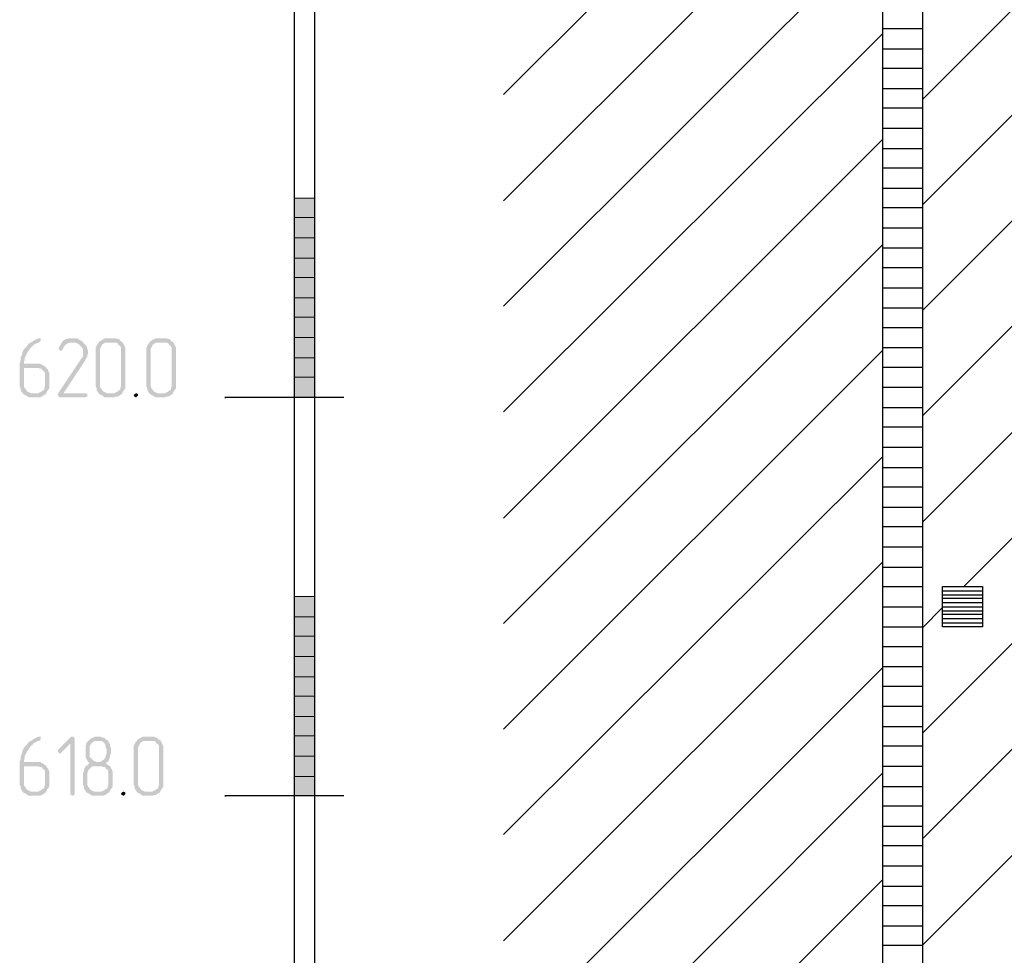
# Model space of a CAD drawing. Header units: millimetres. Extents: x -93479 to 1057970, y -66333 to 172656.
# Tile 186 of 256: x 311303 to 316241, y 23595 to 28290. Entities that reach past the tile are written whole.
import ezdxf

# ---------------------------------------------------------------- set-up
doc = ezdxf.new("R2010")
doc.units = ezdxf.units.MM
doc.layers.add('PDF _Геометрия', color=7, linetype='Continuous')
doc.layers.add('PDF _Сплошная заливка', color=7, linetype='Continuous')
doc.layers.add('РАЗМЕРЫ', color=7, linetype='Continuous', lineweight=9)

# ---------------------------------------------------------------- blocks, each defined once
blk = doc.blocks.new('геология5')
at = {"layer": 'PDF _Сплошная заливка', "transparency": 33554559}
for points in [[(-39337.7, 579227.1), (-39341.9, 579227.1), (-39350.4, 579222.9), (-39358.8, 579218.6), (-39367.3, 579214.4), (-39371.5, 579210.1), (-39380, 579205.9), (-39388.5, 579201.7), (-39392.7, 579197.4), (-39397, 579189), (-39405.4, 579180.5), (-39409.7, 579176.3), (-39413.9, 579172), (-39418.1, 579163.6), (-39422.4, 579155.1), (-39422.4, 579146.6), (-39426.6, 579138.1), (-39430.8, 579129.7), (-39430.8, 579112.7), (-39435.1, 579104.3), (-39435.1, 578985.7), (-39430.8, 578977.2), (-39430.8, 578968.7), (-39426.6, 578960.3), (-39422.4, 578956), (-39418.1, 578947.5), (-39371.5, 578951.8), (-39380, 578951.8), (-39388.5, 578956), (-39397, 578960.3), (-39401.2, 578964.5), (-39405.4, 578973), (-39409.7, 578977.2), (-39413.9, 578985.7), (-39413.9, 579078.8), (-39350.4, 579078.8), (-39303.8, 579083.1), (-39312.2, 579087.3), (-39316.5, 579091.6), (-39325, 579095.8), (-39333.4, 579100), (-39413.9, 579100), (-39413.9, 579108.5), (-39409.7, 579117), (-39409.7, 579129.7), (-39405.4, 579138.1), (-39401.2, 579146.6), (-39397, 579155.1), (-39392.7, 579159.3), (-39388.5, 579167.8), (-39384.2, 579172), (-39380, 579180.5), (-39371.5, 579184.7), (-39367.3, 579193.2), (-39358.8, 579197.4), (-39350.4, 579201.7), (-39341.9, 579205.9), (-39337.7, 579205.9), (-39333.4, 579210.1), (-39329.2, 579214.4), (-39329.2, 579227.1)], [(-39117.4, 579205.9), (-39172.5, 579205.9), (-39155.5, 579205.9), (-39147.1, 579201.7), (-39138.6, 579197.4), (-39134.4, 579193.2), (-39125.9, 579184.7), (-39121.6, 579180.5), (-39117.4, 579172), (-39117.4, 579138.1), (-39121.6, 579129.7), (-39125.9, 579125.4), (-39244.5, 578947.5), (-39244.5, 578943.3), (-39240.2, 578934.8), (-39231.8, 578930.6), (-39104.7, 578930.6), (-39100.5, 578934.8), (-39096.2, 578934.8), (-39096.2, 578947.5), (-39104.7, 578951.8), (-39214.8, 578951.8), (-39108.9, 579112.7), (-39104.7, 579121.2), (-39100.5, 579129.7), (-39096.2, 579133.9), (-39096.2, 579142.4), (-39092, 579150.8), (-39092, 579163.6), (-39096.2, 579172), (-39096.2, 579180.5), (-39100.5, 579189), (-39104.7, 579193.2), (-39113.2, 579201.7)], [(-39172.5, 579227.1), (-39189.4, 579227.1), (-39197.9, 579222.9), (-39206.4, 579222.9), (-39210.6, 579218.6), (-39219.1, 579214.4), (-39223.3, 579205.9), (-39227.5, 579201.7), (-39231.8, 579193.2), (-39236, 579184.7), (-39240.2, 579180.5), (-39240.2, 579176.3), (-39236, 579167.8), (-39227.5, 579163.6), (-39223.3, 579167.8), (-39219.1, 579172), (-39214.8, 579180.5), (-39210.6, 579189), (-39206.4, 579193.2), (-39202.1, 579197.4), (-39193.7, 579201.7), (-39185.2, 579205.9), (-39117.4, 579205.9), (-39117.4, 579210.1), (-39125.9, 579214.4), (-39134.4, 579218.6), (-39138.6, 579222.9), (-39147.1, 579227.1), (-39164, 579227.1)], [(-38969.2, 579227.1), (-39007.3, 579227.1), (-39015.8, 579222.9), (-39024.2, 579218.6), (-39028.5, 579214.4), (-39036.9, 579210.1), (-39041.2, 579201.7), (-39045.4, 579197.4), (-39049.6, 579189), (-39053.9, 579180.5), (-39053.9, 578985.7), (-39049.6, 578977.2), (-39049.6, 578968.7), (-39045.4, 578960.3), (-39041.2, 578956), (-39036.9, 578947.5), (-39028.5, 578943.3), (-39020, 578939.1), (-39015.8, 578934.8), (-39007.3, 578930.6), (-38960.7, 578930.6), (-38952.2, 578934.8), (-38943.8, 578934.8), (-38935.3, 578939.1), (-38931.1, 578943.3), (-38922.6, 578947.5), (-38990.3, 578951.8), (-38998.8, 578951.8), (-39007.3, 578956), (-39015.8, 578960.3), (-39020, 578964.5), (-39024.2, 578973), (-39028.5, 578977.2), (-39032.7, 578985.7), (-39032.7, 579172), (-39028.5, 579180.5), (-39024.2, 579189), (-39020, 579197.4), (-39011.5, 579201.7), (-39007.3, 579205.9), (-38969.2, 579205.9), (-38922.6, 579210.1), (-38931.1, 579214.4), (-38935.3, 579222.9), (-38943.8, 579222.9), (-38952.2, 579227.1), (-38960.7, 579227.1)], [(-38922.6, 579210.1), (-38969.2, 579205.9), (-38952.2, 579205.9), (-38943.8, 579201.7), (-38939.5, 579193.2), (-38931.1, 579189), (-38926.8, 579180.5), (-38926.8, 578985.7), (-38931.1, 578977.2), (-38931.1, 578968.7), (-38939.5, 578964.5), (-38943.8, 578960.3), (-38952.2, 578956), (-38960.7, 578951.8), (-38990.3, 578951.8), (-38922.6, 578947.5), (-38918.3, 578956), (-38914.1, 578964.5), (-38909.9, 578968.7), (-38905.6, 578977.2), (-38905.6, 579180.5), (-38909.9, 579189), (-38914.1, 579197.4), (-38918.3, 579205.9)], [(-38715, 579227.1), (-38753.2, 579227.1), (-38761.6, 579222.9), (-38770.1, 579218.6), (-38774.3, 579214.4), (-38782.8, 579210.1), (-38787, 579201.7), (-38791.3, 579197.4), (-38795.5, 579189), (-38799.8, 579180.5), (-38799.8, 578985.7), (-38795.5, 578977.2), (-38795.5, 578968.7), (-38791.3, 578960.3), (-38787, 578956), (-38782.8, 578947.5), (-38774.3, 578943.3), (-38765.9, 578939.1), (-38761.6, 578934.8), (-38753.2, 578930.6), (-38706.6, 578930.6), (-38698.1, 578934.8), (-38689.6, 578934.8), (-38681.2, 578939.1), (-38676.9, 578943.3), (-38668.5, 578947.5), (-38736.2, 578951.8), (-38744.7, 578951.8), (-38753.2, 578956), (-38761.6, 578960.3), (-38765.9, 578964.5), (-38770.1, 578973), (-38774.3, 578977.2), (-38778.6, 578985.7), (-38778.6, 579172), (-38774.3, 579180.5), (-38770.1, 579189), (-38765.9, 579197.4), (-38757.4, 579201.7), (-38753.2, 579205.9), (-38715, 579205.9), (-38668.5, 579210.1), (-38676.9, 579214.4), (-38681.2, 579222.9), (-38689.6, 579222.9), (-38698.1, 579227.1), (-38706.6, 579227.1)], [(-38668.5, 579210.1), (-38715, 579205.9), (-38698.1, 579205.9), (-38689.6, 579201.7), (-38685.4, 579193.2), (-38676.9, 579189), (-38672.7, 579180.5), (-38672.7, 578985.7), (-38676.9, 578977.2), (-38676.9, 578968.7), (-38685.4, 578964.5), (-38689.6, 578960.3), (-38698.1, 578956), (-38706.6, 578951.8), (-38736.2, 578951.8), (-38668.5, 578947.5), (-38664.2, 578956), (-38660, 578964.5), (-38655.7, 578968.7), (-38651.5, 578977.2), (-38651.5, 579180.5), (-38655.7, 579189), (-38660, 579197.4), (-38664.2, 579205.9)], [(-39303.8, 579083.1), (-39350.4, 579078.8), (-39341.9, 579078.8), (-39333.4, 579074.6), (-39325, 579074.6), (-39320.7, 579066.1), (-39312.2, 579061.9), (-39308, 579053.4), (-39308, 578985.7), (-39312.2, 578977.2), (-39312.2, 578968.7), (-39320.7, 578964.5), (-39325, 578960.3), (-39333.4, 578956), (-39341.9, 578951.8), (-39371.5, 578951.8), (-39418.1, 578947.5), (-39409.7, 578943.3), (-39401.2, 578939.1), (-39397, 578934.8), (-39388.5, 578930.6), (-39333.4, 578930.6), (-39325, 578934.8), (-39316.5, 578939.1), (-39312.2, 578943.3), (-39303.8, 578947.5), (-39299.5, 578956), (-39295.3, 578964.5), (-39291.1, 578968.7), (-39286.8, 578977.2), (-39286.8, 579053.4), (-39291.1, 579061.9), (-39295.3, 579070.4), (-39299.5, 579074.6)], [(-38850.6, 578951.8), (-38859, 578947.5), (-38863.3, 578939.1), (-38859, 578934.8), (-38850.6, 578930.6), (-38846.3, 578934.8), (-38842.1, 578939.1), (-38842.1, 578947.5)], [(-39337.7, 577227.9), (-39341.9, 577227.9), (-39350.4, 577223.7), (-39358.8, 577219.5), (-39367.3, 577215.2), (-39371.5, 577211), (-39380, 577206.8), (-39388.5, 577202.5), (-39392.7, 577198.3), (-39397, 577189.8), (-39405.4, 577181.3), (-39409.7, 577177.1), (-39413.9, 577172.9), (-39418.1, 577164.4), (-39422.4, 577155.9), (-39422.4, 577147.5), (-39426.6, 577139), (-39430.8, 577130.5), (-39430.8, 577113.6), (-39435.1, 577105.1), (-39435.1, 576986.5), (-39430.8, 576978), (-39430.8, 576969.6), (-39426.6, 576961.1), (-39422.4, 576956.9), (-39418.1, 576948.4), (-39371.5, 576952.6), (-39380, 576952.6), (-39388.5, 576956.9), (-39397, 576961.1), (-39401.2, 576965.3), (-39405.4, 576973.8), (-39409.7, 576978), (-39413.9, 576986.5), (-39413.9, 577079.7), (-39350.4, 577079.7), (-39303.8, 577083.9), (-39312.2, 577088.2), (-39316.5, 577092.4), (-39325, 577096.6), (-39333.4, 577100.9), (-39413.9, 577100.9), (-39413.9, 577109.3), (-39409.7, 577117.8), (-39409.7, 577130.5), (-39405.4, 577139), (-39401.2, 577147.5), (-39397, 577155.9), (-39392.7, 577160.2), (-39388.5, 577168.6), (-39384.2, 577172.9), (-39380, 577181.3), (-39371.5, 577185.6), (-39367.3, 577194.1), (-39358.8, 577198.3), (-39350.4, 577202.5), (-39341.9, 577206.8), (-39337.7, 577206.8), (-39333.4, 577211), (-39329.2, 577215.2), (-39329.2, 577227.9)], [(-39168.2, 577227.9), (-39176.7, 577227.9), (-39240.2, 577164.4), (-39244.5, 577155.9), (-39240.2, 577147.5), (-39231.8, 577143.2), (-39227.5, 577147.5), (-39180.9, 577194.1), (-39159.8, 577219.5), (-39164, 577227.9)], [(-39041.2, 577227.9), (-39058.1, 577227.9), (-39066.6, 577223.7), (-39075.1, 577219.5), (-39083.5, 577215.2), (-39087.8, 577211), (-39096.2, 577202.5), (-39100.5, 577198.3), (-39100.5, 577189.8), (-39104.7, 577181.3), (-39104.7, 577126.3), (-39100.5, 577117.8), (-39096.2, 577109.3), (-39092, 577100.9), (-39083.5, 577096.6), (-39092, 577088.2), (-39096.2, 577083.9), (-39032.7, 577079.7), (-39024.2, 577079.7), (-39015.8, 577075.5), (-39007.3, 577075.5), (-39003.1, 577067), (-38994.6, 577062.7), (-38990.3, 577054.3), (-38990.3, 576986.5), (-38994.6, 576978), (-38994.6, 576969.6), (-39003.1, 576965.3), (-39007.3, 576961.1), (-39015.8, 576956.9), (-39024.2, 576952.6), (-39053.9, 576952.6), (-39100.5, 576948.4), (-39092, 576944.2), (-39083.5, 576939.9), (-39079.3, 576935.7), (-39070.8, 576931.4), (-39015.8, 576931.4), (-39007.3, 576935.7), (-38998.8, 576939.9), (-38994.6, 576944.2), (-38986.1, 576948.4), (-38981.9, 576956.9), (-38977.6, 576965.3), (-38973.4, 576969.6), (-38969.2, 576978), (-38969.2, 577054.3), (-38973.4, 577062.7), (-38977.6, 577071.2), (-38981.9, 577079.7), (-38990.3, 577083.9), (-38994.6, 577088.2), (-39003.1, 577096.6), (-38994.6, 577100.9), (-39049.6, 577100.9), (-39058.1, 577105.1), (-39066.6, 577109.3), (-39070.8, 577113.6), (-39079.3, 577122), (-39083.5, 577126.3), (-39083.5, 577181.3), (-39079.3, 577189.8), (-39070.8, 577198.3), (-39066.6, 577202.5), (-39058.1, 577206.8), (-39041.2, 577206.8), (-38998.8, 577211), (-39003.1, 577215.2), (-39011.5, 577223.7), (-39020, 577223.7), (-39028.5, 577227.9), (-39036.9, 577227.9)], [(-38778.6, 577227.9), (-38816.7, 577227.9), (-38825.2, 577223.7), (-38833.6, 577219.5), (-38837.9, 577215.2), (-38846.3, 577211), (-38850.6, 577202.5), (-38854.8, 577198.3), (-38859, 577189.8), (-38863.3, 577181.3), (-38863.3, 576986.5), (-38859, 576978), (-38859, 576969.6), (-38854.8, 576961.1), (-38850.6, 576956.9), (-38846.3, 576948.4), (-38837.9, 576944.2), (-38829.4, 576939.9), (-38825.2, 576935.7), (-38816.7, 576931.4), (-38770.1, 576931.4), (-38761.6, 576935.7), (-38753.2, 576935.7), (-38744.7, 576939.9), (-38740.5, 576944.2), (-38732, 576948.4), (-38799.8, 576952.6), (-38808.2, 576952.6), (-38816.7, 576956.9), (-38825.2, 576961.1), (-38829.4, 576965.3), (-38833.6, 576973.8), (-38837.9, 576978), (-38842.1, 576986.5), (-38842.1, 577172.9), (-38837.9, 577181.3), (-38833.6, 577189.8), (-38829.4, 577198.3), (-38820.9, 577202.5), (-38816.7, 577206.8), (-38778.6, 577206.8), (-38732, 577211), (-38740.5, 577215.2), (-38744.7, 577223.7), (-38753.2, 577223.7), (-38761.6, 577227.9), (-38770.1, 577227.9)], [(-39159.8, 577219.5), (-39180.9, 577194.1), (-39180.9, 576939.9), (-39176.7, 576935.7), (-39168.2, 576931.4), (-39164, 576935.7), (-39159.8, 576939.9)], [(-38998.8, 577211), (-39041.2, 577206.8), (-39024.2, 577206.8), (-39020, 577202.5), (-39011.5, 577198.3), (-39007.3, 577189.8), (-39003.1, 577181.3), (-39003.1, 577172.9), (-38998.8, 577164.4), (-38998.8, 577143.2), (-39003.1, 577134.8), (-39003.1, 577126.3), (-39007.3, 577122), (-39011.5, 577113.6), (-39020, 577109.3), (-39024.2, 577105.1), (-39032.7, 577100.9), (-39041.2, 577100.9), (-38994.6, 577100.9), (-38990.3, 577105.1), (-38986.1, 577113.6), (-38986.1, 577117.8), (-38981.9, 577126.3), (-38981.9, 577134.8), (-38977.6, 577143.2), (-38977.6, 577172.9), (-38981.9, 577181.3), (-38981.9, 577189.8), (-38986.1, 577198.3), (-38990.3, 577206.8)], [(-38732, 577211), (-38778.6, 577206.8), (-38761.6, 577206.8), (-38753.2, 577202.5), (-38748.9, 577194.1), (-38740.5, 577189.8), (-38736.2, 577181.3), (-38736.2, 576986.5), (-38740.5, 576978), (-38740.5, 576969.6), (-38748.9, 576965.3), (-38753.2, 576961.1), (-38761.6, 576956.9), (-38770.1, 576952.6), (-38799.8, 576952.6), (-38732, 576948.4), (-38727.7, 576956.9), (-38723.5, 576965.3), (-38719.3, 576969.6), (-38715, 576978), (-38715, 577181.3), (-38719.3, 577189.8), (-38723.5, 577198.3), (-38727.7, 577206.8)], [(-39303.8, 577083.9), (-39350.4, 577079.7), (-39341.9, 577079.7), (-39333.4, 577075.5), (-39325, 577075.5), (-39320.7, 577067), (-39312.2, 577062.7), (-39308, 577054.3), (-39308, 576986.5), (-39312.2, 576978), (-39312.2, 576969.6), (-39320.7, 576965.3), (-39325, 576961.1), (-39333.4, 576956.9), (-39341.9, 576952.6), (-39371.5, 576952.6), (-39418.1, 576948.4), (-39409.7, 576944.2), (-39401.2, 576939.9), (-39397, 576935.7), (-39388.5, 576931.4), (-39333.4, 576931.4), (-39325, 576935.7), (-39316.5, 576939.9), (-39312.2, 576944.2), (-39303.8, 576948.4), (-39299.5, 576956.9), (-39295.3, 576965.3), (-39291.1, 576969.6), (-39286.8, 576978), (-39286.8, 577054.3), (-39291.1, 577062.7), (-39295.3, 577071.2), (-39299.5, 577075.5)], [(-39096.2, 577083.9), (-39104.7, 577079.7), (-39108.9, 577071.2), (-39113.2, 577062.7), (-39113.2, 577054.3), (-39117.4, 577045.8), (-39117.4, 577037.3), (-39117.4, 576986.5), (-39113.2, 576978), (-39113.2, 576969.6), (-39108.9, 576961.1), (-39104.7, 576956.9), (-39100.5, 576948.4), (-39053.9, 576952.6), (-39062.4, 576952.6), (-39070.8, 576956.9), (-39079.3, 576961.1), (-39083.5, 576965.3), (-39087.8, 576973.8), (-39092, 576978), (-39096.2, 576986.5), (-39096.2, 577045.8), (-39092, 577054.3), (-39087.8, 577062.7), (-39083.5, 577067), (-39075.1, 577075.5), (-39070.8, 577079.7), (-39032.7, 577079.7)], [(-38914.1, 576952.6), (-38922.6, 576948.4), (-38926.8, 576939.9), (-38922.6, 576935.7), (-38914.1, 576931.4), (-38909.9, 576935.7), (-38905.6, 576939.9), (-38905.6, 576948.4)]]:
    blk.add_hatch(color=256, dxfattribs=at).paths.add_polyline_path(points)
at = {"layer": 'PDF _Геометрия', "color": 7, "lineweight": 25}
for points in [[(-35102.2, 579781.9), (-35106.4, 579781.9), (-34907.3, 579781.9), (-34907.3, 575279.6), (-35106.4, 575279.6), (-35106.4, 579781.9), (-35106.4, 592585.8), (-35106.4, 605292.3), (-34907.3, 605292.3), (-34907.3, 592585.8), (-34907.3, 579781.9), (-34903.1, 579781.9)], [(-38058.5, 592784.9), (-38058.5, 579976.8), (-38054.3, 579976.8)], [(-37956.9, 592784.9), (-37956.9, 579976.8), (-37952.7, 579976.8)], [(-34907.3, 580425.7), (-25767.1, 589565.9)], [(-34907.3, 579896.3), (-25767.1, 589036.5)]]:
    blk.add_lwpolyline(points, dxfattribs=at)
at = {"layer": 'PDF _Геометрия', "lineweight": 25}
for points in [[(-34907.3, 579366.9), (-25767.1, 588507.1)], [(-34907.3, 578837.4), (-25767.1, 587973.4), (-25568.1, 587973.4)], [(-34907.3, 578303.7), (-25767.1, 587443.9)], [(-34907.3, 576715.4), (-25767.1, 585851.4)], [(-35106.4, 576181.8), (-34907.3, 576181.8), (-25767.1, 585322)], [(-37008.1, 580451.1), (-35106.4, 582348.6)], [(-34699.8, 577981.9), (-30523.6, 582158)], [(-34907.3, 577244.9), (-30214.4, 581933.6)], [(-37008.1, 579917.5), (-35106.4, 581819.2)], [(-37008.1, 579388), (-35106.4, 581289.8)], [(-35106.4, 580781.5), (-34907.3, 580781.5)], [(-37008.1, 578858.6), (-35106.4, 580756.1)], [(-35106.4, 580679.9), (-34907.3, 580679.9)], [(-35106.4, 580582.4), (-34907.3, 580582.4)], [(-35106.4, 580480.8), (-34907.3, 580480.8)], [(-35106.4, 580383.4), (-34907.3, 580383.4)], [(-35106.4, 580281.7), (-34907.3, 580281.7)], [(-37008.1, 578324.9), (-35106.4, 580226.7)], [(-35106.4, 580180.1), (-34907.3, 580180.1)], [(-35106.4, 580082.7), (-34907.3, 580082.7)], [(-38058.5, 579976.8), (-38058.5, 574275.8)], [(-37956.9, 579976.8), (-37956.9, 573272)], [(-35106.4, 579981), (-34907.3, 579981)], [(-35106.4, 579883.6), (-34907.3, 579883.6)], [(-37008.1, 577795.5), (-35106.4, 579697.2)], [(-35106.4, 579680.3), (-34907.3, 579680.3)], [(-35106.4, 579582.9), (-34907.3, 579582.9)], [(-35106.4, 579481.2), (-34907.3, 579481.2)], [(-35106.4, 579379.6), (-34907.3, 579379.6)], [(-35106.4, 579282.1), (-34907.3, 579282.1)], [(-37008.1, 577266.1), (-35106.4, 579167.8)], [(-35106.4, 579180.5), (-34907.3, 579180.5)], [(-35106.4, 579083.1), (-34907.3, 579083.1)], [(-35106.4, 578981.4), (-34907.3, 578981.4)], [(-37808.6, 578930.6), (-38405.8, 578930.6), (-38401.6, 578930.6)], [(-35106.4, 578879.8), (-34907.3, 578879.8)], [(-35106.4, 578782.4), (-34907.3, 578782.4)], [(-35106.4, 578680.7), (-34907.3, 578680.7)], [(-37008.1, 576736.6), (-35106.4, 578634.1)], [(-35106.4, 578579.1), (-34907.3, 578579.1)], [(-35106.4, 578481.6), (-34907.3, 578481.6)], [(-35106.4, 578380), (-34907.3, 578380)], [(-35106.4, 578282.6), (-34907.3, 578282.6)], [(-35106.4, 578180.9), (-34907.3, 578180.9)], [(-37008.1, 576202.9), (-35106.4, 578104.7)], [(-35106.4, 578079.3), (-34907.3, 578079.3)], [(-35106.4, 577981.9), (-34907.3, 577981.9)], [(-34805.7, 577960.7), (-34606.6, 577960.7)], [(-34805.7, 577939.5), (-34606.6, 577939.5)], [(-34805.7, 577922.6), (-34606.6, 577922.6)], [(-35106.4, 577880.2), (-34907.3, 577880.2)], [(-34907.3, 577774.3), (-34805.7, 577876)], [(-34805.7, 577901.4), (-34606.6, 577901.4)], [(-34805.7, 577880.2), (-34606.6, 577880.2)], [(-34805.7, 577859), (-34606.6, 577859)], [(-34805.7, 577842.1), (-34606.6, 577842.1)], [(-34805.7, 577820.9), (-34606.6, 577820.9)], [(-35106.4, 577778.5), (-34907.3, 577778.5)], [(-34805.7, 577799.7), (-34606.6, 577799.7)], [(-35106.4, 577681.1), (-34907.3, 577681.1)], [(-37008.1, 575673.5), (-35106.4, 577575.2)], [(-35106.4, 577579.5), (-34907.3, 577579.5)], [(-35106.4, 577482.1), (-34907.3, 577482.1)], [(-35106.4, 577380.4), (-34907.3, 577380.4)], [(-35106.4, 577278.8), (-34907.3, 577278.8)], [(-35106.4, 577181.3), (-34907.3, 577181.3)], [(-35106.4, 577079.7), (-34907.3, 577079.7)], [(-36868.4, 575279.6), (-35106.4, 577045.8)], [(-35106.4, 576978), (-34907.3, 576978)], [(-37808.6, 576931.4), (-38405.8, 576931.4), (-38401.6, 576931.4)], [(-35106.4, 576880.6), (-34907.3, 576880.6)], [(-35106.4, 576779), (-34907.3, 576779)], [(-35106.4, 576681.6), (-34907.3, 576681.6)], [(-35106.4, 576579.9), (-34907.3, 576579.9)], [(-36038.2, 575580.3), (-35106.4, 576512.1)], [(-35106.4, 576478.3), (-34907.3, 576478.3)], [(-35106.4, 576380.8), (-34907.3, 576380.8)], [(-35106.4, 576279.2), (-34907.3, 576279.2)]]:
    blk.add_lwpolyline(points, dxfattribs=at)
at = {"layer": 'PDF _Геометрия', "lineweight": 5}
for points in [[(-38058.5, 579930.2), (-37956.9, 579930.2), (-38058.5, 579930.2)], [(-38058.5, 579832.8), (-37956.9, 579832.8)], [(-38058.5, 579731.1), (-37956.9, 579731.1)], [(-38058.5, 579629.5), (-37956.9, 579629.5)], [(-38058.5, 579532), (-37956.9, 579532)], [(-38058.5, 579430.4), (-37956.9, 579430.4)], [(-38058.5, 579333), (-37956.9, 579333)], [(-38058.5, 579231.3), (-37956.9, 579231.3)], [(-38058.5, 579129.7), (-37956.9, 579129.7)], [(-38058.5, 579032.3), (-37956.9, 579032.3)], [(-38058.5, 578930.6), (-37956.9, 578930.6)], [(-38058.5, 577931), (-37956.9, 577931), (-38058.5, 577931)], [(-38058.5, 577829.4), (-37956.9, 577829.4)], [(-38058.5, 577732), (-37956.9, 577732)], [(-38058.5, 577630.3), (-37956.9, 577630.3)], [(-38058.5, 577528.7), (-37956.9, 577528.7)], [(-38058.5, 577431.2), (-37956.9, 577431.2)], [(-38058.5, 577329.6), (-37956.9, 577329.6)], [(-38058.5, 577232.2), (-37956.9, 577232.2)], [(-38058.5, 577130.5), (-37956.9, 577130.5)], [(-38058.5, 577028.9), (-37956.9, 577028.9)], [(-38058.5, 576931.4), (-37956.9, 576931.4)]]:
    blk.add_lwpolyline(points, dxfattribs=at)
at = {"layer": 'PDF _Геометрия', "lineweight": 25}
blk.add_lwpolyline([(-34805.7, 577778.5), (-34805.7, 577981.9), (-34606.6, 577981.9), (-34606.6, 577778.5)], close=True, dxfattribs=at)
at = {"layer": 'PDF _Сплошная заливка', "lineweight": 5, "transparency": 33554559}
for points in [[(-38058.5, 579832.8), (-37956.9, 579832.8), (-38058.5, 579930.2)], [(-37956.9, 579832.8), (-38058.5, 579930.2), (-37956.9, 579930.2)], [(-38058.5, 579731.1), (-37956.9, 579731.1), (-38058.5, 579832.8)], [(-37956.9, 579731.1), (-38058.5, 579832.8), (-37956.9, 579832.8)], [(-38058.5, 579629.5), (-37956.9, 579629.5), (-38058.5, 579731.1)], [(-37956.9, 579629.5), (-38058.5, 579731.1), (-37956.9, 579731.1)], [(-38058.5, 579532), (-37956.9, 579532), (-38058.5, 579629.5)], [(-37956.9, 579532), (-38058.5, 579629.5), (-37956.9, 579629.5)], [(-38058.5, 579430.4), (-37956.9, 579430.4), (-38058.5, 579532)], [(-37956.9, 579430.4), (-38058.5, 579532), (-37956.9, 579532)], [(-38058.5, 579333), (-37956.9, 579333), (-38058.5, 579430.4)], [(-37956.9, 579333), (-38058.5, 579430.4), (-37956.9, 579430.4)], [(-38058.5, 579231.3), (-37956.9, 579231.3), (-38058.5, 579333)], [(-37956.9, 579231.3), (-38058.5, 579333), (-37956.9, 579333)], [(-38058.5, 579129.7), (-37956.9, 579129.7), (-38058.5, 579231.3)], [(-37956.9, 579129.7), (-38058.5, 579231.3), (-37956.9, 579231.3)], [(-38058.5, 579032.3), (-37956.9, 579032.3), (-38058.5, 579129.7)], [(-37956.9, 579032.3), (-38058.5, 579129.7), (-37956.9, 579129.7)], [(-38058.5, 578930.6), (-37956.9, 578930.6), (-38058.5, 579032.3)], [(-37956.9, 578930.6), (-38058.5, 579032.3), (-37956.9, 579032.3)], [(-38058.5, 577829.4), (-37956.9, 577829.4), (-38058.5, 577931)], [(-37956.9, 577829.4), (-38058.5, 577931), (-37956.9, 577931)], [(-38058.5, 577732), (-37956.9, 577732), (-38058.5, 577829.4)], [(-37956.9, 577732), (-38058.5, 577829.4), (-37956.9, 577829.4)], [(-38058.5, 577630.3), (-37956.9, 577630.3), (-38058.5, 577732)], [(-37956.9, 577630.3), (-38058.5, 577732), (-37956.9, 577732)], [(-38058.5, 577528.7), (-37956.9, 577528.7), (-38058.5, 577630.3)], [(-37956.9, 577528.7), (-38058.5, 577630.3), (-37956.9, 577630.3)], [(-38058.5, 577431.2), (-37956.9, 577431.2), (-38058.5, 577528.7)], [(-37956.9, 577431.2), (-38058.5, 577528.7), (-37956.9, 577528.7)], [(-38058.5, 577329.6), (-37956.9, 577329.6), (-38058.5, 577431.2)], [(-37956.9, 577329.6), (-38058.5, 577431.2), (-37956.9, 577431.2)], [(-38058.5, 577232.2), (-37956.9, 577232.2), (-38058.5, 577329.6)], [(-37956.9, 577232.2), (-38058.5, 577329.6), (-37956.9, 577329.6)], [(-38058.5, 577130.5), (-37956.9, 577130.5), (-38058.5, 577232.2)], [(-37956.9, 577130.5), (-38058.5, 577232.2), (-37956.9, 577232.2)], [(-38058.5, 577028.9), (-37956.9, 577028.9), (-38058.5, 577130.5)], [(-37956.9, 577028.9), (-38058.5, 577130.5), (-37956.9, 577130.5)], [(-38058.5, 576931.4), (-37956.9, 576931.4), (-38058.5, 577028.9)], [(-37956.9, 576931.4), (-38058.5, 577028.9), (-37956.9, 577028.9)]]:
    blk.add_solid(points, dxfattribs=at)

msp = doc.modelspace()

# ---------------------------------------------------------------- block references
at = {"layer": 'РАЗМЕРЫ', "color": 7}
msp.add_blockref('геология5', (350737.6, -552535.5), dxfattribs=at)

doc.saveas('drawing.dxf')
